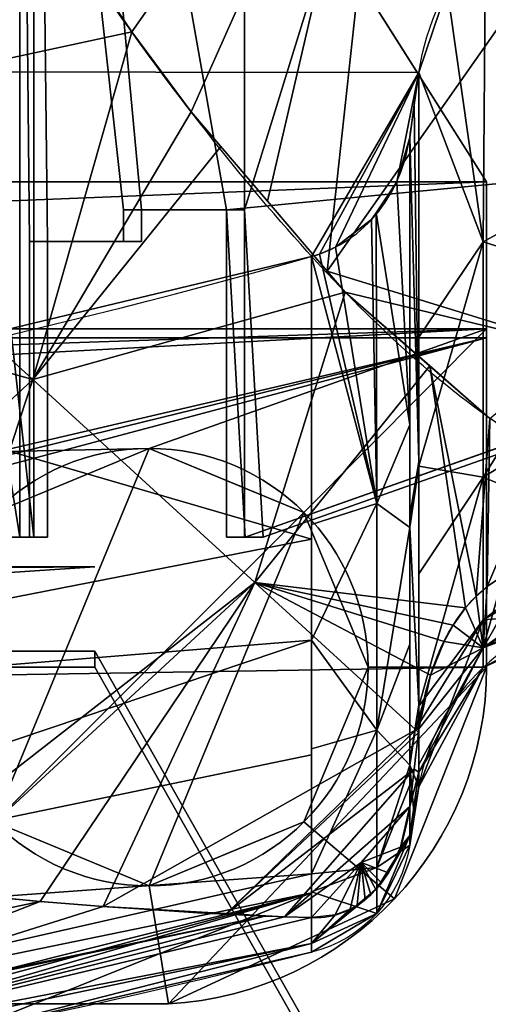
# Model space of a CAD drawing. Extents: x -181 to 175, y -61 to 227.
# Tile 16 of 23: x 84 to 112, y -32 to 26. Entities that reach past the tile are written whole.
import ezdxf

# ---------------------------------------------------------------- set-up
doc = ezdxf.new("R2010")
doc.units = 0
doc.header["$MEASUREMENT"] = 0
doc.layers.add('1', color=7, linetype='Continuous')

# ---------------------------------------------------------------- blocks, each defined once
blk = doc.blocks.new('UG_SURFACE_001')
at = {"layer": '1', "color": 253, "linetype": 'Continuous'}
for points in [[(116.633721, 34.218147, -235.766754), (118.761852, 34.685839, -235.766754), (118.761852, 17.093455, -193.65114)], [(112.612329, 31.983562, -235.766754), (116.633721, 34.218147, -235.766754), (118.761852, 17.093455, -193.65114)], [(111.651637, 30.805359, -235.766754), (112.612329, 31.983562, -235.766754), (118.761852, 17.093455, -193.65114)], [(109.398864, 28.042542, -235.766754), (111.651637, 30.805359, -235.766754), (111.510389, 13.099565, -195.184529)], [(118.761852, 17.093455, -193.65114), (111.510389, 13.099565, -195.184529), (111.651637, 30.805359, -235.766754)], [(111.510389, 13.099565, -195.184529), (107.732236, 23.089411, -235.766754), (109.398864, 28.042542, -235.766754)], [(107.731432, 23.084197, -235.766754), (107.732236, 23.089411, -235.766754), (111.510389, 13.099565, -195.184529)], [(111.510389, 13.099565, -195.184529), (107.731432, 7.491834, -197.254494), (107.731432, 23.084197, -235.766754)], [(111.510389, 13.099565, -195.184529), (118.761852, 17.093455, -193.65114), (118.761852, 10.805587, -178.59818)], [(107.731432, -0.119163, -178.45577), (107.731432, 7.491834, -197.254494), (111.510389, 13.099565, -195.184529)], [(107.731432, -0.119163, -178.45577), (111.510389, 13.099565, -195.184529), (111.510389, -0.772655, -150.10713)], [(111.510389, -0.772655, -150.10713), (111.510389, 13.099565, -195.184529), (118.761852, 10.805587, -178.59818)], [(118.761852, 10.805587, -178.59818), (118.761852, 3.651269, -149.031773), (111.510389, -0.772655, -150.10713)], [(111.510389, -0.772655, -150.10713), (118.761852, 3.651269, -149.031773), (118.761852, -3.765604, -118.380316)], [(111.510389, -0.772655, -150.10713), (107.731432, -6.45389, -151.500121), (107.731432, -0.119163, -178.45577)], [(107.731432, -14.264204, -118.265547), (107.731432, -6.45389, -151.500121), (111.510389, -0.772655, -150.10713)], [(111.510389, -0.772655, -150.10713), (111.510389, -9.175819, -103.698105), (107.731432, -14.264204, -118.265547)], [(118.761852, -3.765604, -118.380316), (111.510389, -9.175819, -103.698105), (111.510389, -0.772655, -150.10713)], [(118.761852, -3.765604, -118.380316), (118.761852, -4.967069, -103.229955), (111.510389, -9.175819, -103.698105)], [(111.510389, -9.175819, -103.698105), (118.761852, -4.967069, -103.229955), (118.761852, -8.663482, -56.618497)], [(118.761852, -8.663482, -56.618497), (111.510389, -11.990237, -56.618497), (111.510389, -9.175819, -103.698105)], [(111.510389, -9.175819, -103.698105), (111.510389, -11.990237, -56.618497), (107.731432, -19.016653, -56.618497)], [(107.731432, -19.016653, -56.618497), (107.731432, -15.327595, -104.471624), (111.510389, -9.175819, -103.698105)], [(111.510389, -9.175819, -103.698105), (107.731432, -15.327595, -104.471624), (107.731432, -14.264204, -118.265547)]]:
    blk.add_3dface(points, dxfattribs=at)
blk = doc.blocks.new('UG_SURFACE_006')
at = {"layer": '1', "color": 253, "linetype": 'Continuous'}
for points in [[(54.4657, -6.32492, 94.733149), (88.635668, -6.057595, 93.998618), (63.596405, -6.057595, 93.998618)], [(104.214504, -59.94859, 242.074877), (-61.862744, -11.030207, 107.661866), (-96.032716, -11.030207, 107.661866), (-121.430703, -55.877682, 230.889246)], [(54.4657, -11.030207, 107.661866), (-61.862744, -11.030207, 107.661866), (104.214504, -59.94859, 242.074877)], [(114.033654, -55.877682, 230.889246), (88.635668, -11.030207, 107.661866), (54.4657, -11.030207, 107.661866), (104.214504, -59.94859, 242.074877)]]:
    blk.add_3dface(points, dxfattribs=at)
blk = doc.blocks.new('UG_SURFACE_018')
at = {"layer": '1', "color": 253, "linetype": 'Continuous'}
for points in [[(107.731432, -18.160952, -29.684018), (107.731432, -15.5973, -2.85817), (107.451782, -17.980533, -7.709585)], [(107.731432, -18.160952, -29.684018), (107.451782, -17.980533, -7.709585), (107.192315, -20.182345, -12.647086)], [(107.192315, -20.182345, -12.647086), (107.192315, -21.881476, -34.603618), (107.731432, -18.160952, -29.684018)], [(107.731432, -19.016653, -56.618497), (107.731432, -18.160952, -29.684018), (107.192315, -21.881476, -34.603618)], [(107.192315, -21.881476, -34.603618), (107.461877, -20.732503, -56.618497), (107.731432, -19.016653, -56.618497)], [(107.192315, -21.881476, -34.603618), (107.192315, -22.448353, -56.618497), (107.461877, -20.732503, -56.618497)]]:
    blk.add_3dface(points, dxfattribs=at)
blk = doc.blocks.new('UG_SURFACE_021')
at = {"layer": '1', "color": 253, "linetype": 'Continuous'}
for points in [[(-98.26947, 0.930654, -334.097683), (-118.147232, 7.980282, -334.097683), (111.721806, 7.980282, -334.097683)], [(111.721806, 7.980282, -334.097683), (-89.151762, -2.846025, -334.097683), (-98.26947, 0.930654, -334.097683)], [(-89.151762, -2.846025, -334.097683), (111.721806, 7.980282, -334.097683), (91.844052, 0.930654, -334.097683)], [(100.96176, -2.846025, -334.097683), (91.844052, 0.930654, -334.097683), (111.721806, 7.980282, -334.097683)], [(111.721806, 7.980282, -334.097683), (111.721806, -11.963733, -334.097683), (104.738437, -11.963733, -334.097683), (100.96176, -2.846025, -334.097683)], [(91.844052, 0.930654, -334.097683), (82.726344, -2.846025, -334.097683), (-89.151762, -2.846025, -334.097683)], [(100.96176, -21.081442, -334.097683), (104.738437, -11.963733, -334.097683), (111.721806, -11.963733, -334.097683), (106.297188, -25.610423, -334.097683)], [(82.726344, -21.081442, -334.097683), (91.844052, -24.858119, -334.097683), (92.984073, -31.808775, -334.097683), (66.421859, -31.808775, -334.097683)], [(106.297188, -25.610423, -334.097683), (92.984073, -31.808775, -334.097683), (91.844052, -24.858119, -334.097683), (100.96176, -21.081442, -334.097683)]]:
    blk.add_3dface(points, dxfattribs=at)
blk = doc.blocks.new('UG_SURFACE_022')
at = {"layer": '1', "color": 253, "linetype": 'Continuous'}
for points in [[(111.510389, -10.821835, -25.412887), (118.212931, -5.976185, -8.905864), (114.299841, -5.939614, 1.396015)], [(111.510389, -10.821835, -25.412887), (114.299841, -5.939614, 1.396015), (112.722836, -6.567091, 3.887189)], [(118.761852, -6.126116, -10.854108), (118.212931, -5.976185, -8.905864), (111.510389, -10.821835, -25.412887)], [(111.510389, -10.821835, -25.412887), (118.761852, -7.360182, -25.673669), (118.761852, -6.126116, -10.854108)], [(111.510389, -10.821835, -25.412887), (112.722836, -6.567091, 3.887189), (111.752234, -7.210505, 4.878215)], [(111.510389, -10.821835, -25.412887), (111.515485, -7.418634, 5.017502), (111.108556, -7.776367, 5.25691)], [(111.752234, -7.210505, 4.878215), (111.515485, -7.418634, 5.017502), (111.510389, -10.821835, -25.412887)], [(118.761852, -8.028653, -33.701159), (118.761852, -7.360182, -25.673669), (111.510389, -10.821835, -25.412887)], [(111.510389, -10.821835, -25.412887), (111.108556, -7.776367, 5.25691), (110.478736, -8.465836, 5.360055)], [(118.761852, -8.028653, -33.701159), (111.510389, -10.821835, -25.412887), (111.510389, -11.990237, -56.618497)], [(111.510389, -11.990237, -56.618497), (118.761852, -8.663482, -56.618497), (118.761852, -8.028653, -33.701159)], [(110.478736, -8.465836, 5.360055), (109.749921, -9.483793, 5.045157), (111.510389, -10.821835, -25.412887)], [(109.749921, -9.483793, 5.045157), (109.213978, -10.44254, 4.392248), (111.510389, -10.821835, -25.412887)], [(109.213978, -10.44254, 4.392248), (108.415529, -12.433313, 2.247626), (111.510389, -10.821835, -25.412887)], [(107.731432, -15.5973, -2.85817), (107.731432, -17.703703, -24.899391), (111.510389, -10.821835, -25.412887)], [(111.510389, -10.821835, -25.412887), (108.415529, -12.433313, 2.247626), (107.731432, -15.5973, -2.85817)], [(111.510389, -10.821835, -25.412887), (107.731432, -17.703703, -24.899391), (107.731432, -18.160952, -29.684018)], [(111.510389, -11.990237, -56.618497), (111.510389, -10.821835, -25.412887), (107.731432, -18.160952, -29.684018)], [(107.731432, -18.160952, -29.684018), (107.731432, -19.016653, -56.618497), (111.510389, -11.990237, -56.618497)]]:
    blk.add_3dface(points, dxfattribs=at)
blk = doc.blocks.new('UG_SURFACE_028')
at = {"layer": '1', "color": 253, "linetype": 'Continuous'}
for points in [[(63.346639, -6.59, 93.998618), (63.596405, -6.057595, 93.998618), (88.635668, -6.057595, 93.998618), (72.727054, -7.121706, 93.998618)], [(72.727054, -7.121706, 93.998618), (63.095391, -7.121706, 93.998618), (63.346639, -6.59, 93.998618)]]:
    blk.add_3dface(points, dxfattribs=at)
blk = doc.blocks.new('UG_SURFACE_034')
at = {"layer": '1', "color": 253, "linetype": 'Continuous'}
for points in [[(85.416652, -25.766419, 20.051152), (70.907943, -24.384998, 41.259862), (67.074046, -29.623277, 18.484522)], [(67.074046, -29.623277, 18.484522), (65.716937, -33.457715, -6.980531), (85.416652, -25.766419, 20.051152)], [(65.716937, -33.457715, -6.980531), (89.132182, -26.061419, 13.44214), (85.416652, -25.766419, 20.051152)], [(65.716937, -33.457715, -6.980531), (98.711997, -26.614692, -7.747438), (89.132182, -26.061419, 13.44214)], [(98.711997, -26.614692, -7.747438), (65.660693, -33.616628, -8.035895), (67.445368, -34.809604, -24.270473)], [(98.711997, -26.614692, -7.747438), (65.716937, -33.457715, -6.980531), (65.660693, -33.616628, -8.035895)], [(67.445368, -34.809604, -24.270473), (99.815466, -26.678421, -10.188204), (98.711997, -26.614692, -7.747438)], [(67.445368, -34.809604, -24.270473), (101.405933, -26.724998, -14.61501), (99.815466, -26.678421, -10.188204)], [(101.405933, -28.252469, -35.592072), (101.405933, -26.724998, -14.61501), (67.445368, -34.809604, -24.270473)], [(67.445368, -34.809604, -24.270473), (66.923536, -35.458293, -33.098124), (101.405933, -28.252469, -35.592072)], [(80.845207, -33.489484, -56.618497), (101.405933, -28.252469, -35.592072), (66.923536, -35.458293, -33.098124)], [(80.845207, -33.489484, -56.618497), (101.405933, -28.762024, -56.618497), (101.405933, -28.252469, -35.592072)], [(63.257538, -36.622487, -48.941012), (60.074467, -37.186656, -56.618497), (80.845207, -33.489484, -56.618497)], [(66.923536, -35.458293, -33.098124), (63.257538, -36.622487, -48.941012), (80.845207, -33.489484, -56.618497)]]:
    blk.add_3dface(points, dxfattribs=at)
blk = doc.blocks.new('UG_SURFACE_036')
at = {"layer": '1', "color": 253, "linetype": 'Continuous'}
blk.add_3dface([(66.421859, -31.808775, -331.094146), (66.421859, -31.808775, -334.097683), (92.984073, -31.808775, -334.097683), (92.984073, -31.808775, -331.094146)], dxfattribs=at)
blk = doc.blocks.new('UG_SURFACE_041')
at = {"layer": '1', "color": 253, "linetype": 'Continuous'}
blk.add_3dface([(-111.611545, -60.888242, 241.73291), (54.4657, -11.969859, 107.319884), (88.635668, -11.969859, 107.319884), (114.033654, -56.817334, 230.547279)], dxfattribs=at)
blk = doc.blocks.new('UG_SURFACE_081')
at = {"layer": '1', "color": 253, "linetype": 'Continuous'}
for points in [[(82.543261, 37.709814, 88.598453), (90.814859, 25.471764, 72.525404), (106.25311, 47.544632, 54.556701)], [(106.25311, 47.544632, 54.556701), (90.814859, 25.471764, 72.525404), (94.313726, 20.768091, 65.049075)], [(94.313726, 20.768091, 65.049075), (98.809309, 15.507397, 54.458644), (106.25311, 47.544632, 54.556701)], [(106.25311, 47.544632, 54.556701), (98.809309, 15.507397, 54.458644), (102.333099, 11.3839, 46.157528)], [(125.633344, 44.587202, 11.857677), (106.25311, 47.544632, 54.556701), (102.333099, 11.3839, 46.157528)], [(102.333099, 11.3839, 46.157528), (116.914764, 6.866859, 11.857677), (125.633344, 44.587202, 11.857677)], [(116.914764, 6.866859, 11.857677), (102.333099, 11.3839, 46.157528), (103.392974, 10.14364, 43.660726)], [(103.392974, 10.14364, 43.660726), (111.91456, 2.693693, 20.722311), (116.914764, 6.866859, 11.857677)]]:
    blk.add_3dface(points, dxfattribs=at)
blk = doc.blocks.new('UG_SURFACE_083')
at = {"layer": '1', "color": 253, "linetype": 'Continuous'}
for points in [[(111.721806, 16.644424, -326.633662), (95.291987, 42.58772, -314.056844), (-101.717405, 42.58772, -314.056844), (-118.147232, 16.644424, -326.633662)], [(-118.147232, 16.644424, -326.633662), (-118.147232, 7.443391, -331.094146), (111.721806, 16.644424, -326.633662)], [(-118.147232, 7.443391, -331.094146), (111.721806, 7.443391, -331.094146), (111.721806, 16.644424, -326.633662)]]:
    blk.add_3dface(points, dxfattribs=at)
blk = doc.blocks.new('UG_SURFACE_094')
at = {"layer": '1', "color": 253, "linetype": 'Continuous'}
for points in [[(111.721806, 7.980282, -334.097683), (111.721806, 16.644424, -329.913646), (111.721806, 16.644424, -326.633662), (111.721806, 7.443391, -331.094146)], [(111.721806, 7.443391, -331.094146), (111.721806, -11.963733, -331.094146), (111.721806, -11.963733, -334.097683), (111.721806, 7.980282, -334.097683)]]:
    blk.add_3dface(points, dxfattribs=at)
blk = doc.blocks.new('UG_SURFACE_108')
at = {"layer": '1', "color": 253, "linetype": 'Continuous'}
for points in [[(109.398864, 28.042542, -235.766754), (107.732236, 23.089411, -235.766754), (-16.152406, 23.241742, -235.766754), (-19.224737, 30.659007, -235.766754)], [(-16.152406, 23.241742, -235.766754), (107.732236, 23.089411, -235.766754), (107.731432, 23.084197, -235.766754)], [(-16.152406, 23.241742, -235.766754), (107.731432, 23.084197, -235.766754), (101.405933, 12.231155, -235.766754), (70.034727, 4.710571, -235.766754)], [(101.886287, 12.381763, -235.766754), (101.405933, 12.231155, -235.766754), (107.731432, 23.084197, -235.766754)], [(102.822311, 12.787807, -235.766754), (101.886287, 12.381763, -235.766754), (107.731432, 23.084197, -235.766754)], [(107.731432, 23.084197, -235.766754), (106.423356, 16.637545, -235.766754), (104.944475, 14.417325, -235.766754), (102.822311, 12.787807, -235.766754)], [(107.731432, 23.084197, -235.766754), (107.462011, 21.169726, -235.766754), (107.192315, 19.255295, -235.766754), (106.423356, 16.637545, -235.766754)]]:
    blk.add_3dface(points, dxfattribs=at)
blk = doc.blocks.new('UG_SURFACE_118')
at = {"layer": '1', "color": 253, "linetype": 'Continuous'}
blk.add_3dface([(96.399456, -4.308893, 125.911281), (96.399456, 14.996119, 125.911281), (97.462907, 14.996119, 125.911281), (97.462907, -4.308893, 125.911281)], dxfattribs=at)
blk = doc.blocks.new('UG_SURFACE_145')
at = {"layer": '1', "color": 253, "linetype": 'Continuous'}
blk.add_3dface([(135.061458, 8.968603, 232.215717), (97.498298, -4.308893, 128.93264), (98.561741, -4.308893, 128.93264), (136.124894, 8.968603, 232.215717)], dxfattribs=at)
blk = doc.blocks.new('UG_SURFACE_156')
at = {"layer": '1', "color": 253, "linetype": 'Continuous'}
for points in [[(90.814859, 25.471764, 72.525404), (82.543261, 37.709814, 88.598453), (67.969449, 20.543877, 88.598453)], [(90.814859, 25.471764, 72.525404), (67.969449, 20.543877, 88.598453), (84.995747, 4.993896, 61.036132)], [(84.995747, 4.993896, 61.036132), (94.313726, 20.768091, 65.049075), (90.814859, 25.471764, 72.525404)], [(84.995747, 4.993896, 61.036132), (67.969449, 20.543877, 88.598453), (60.561366, 11.818177, 88.598453)], [(84.995747, 4.993896, 61.036132), (96.065775, 18.717861, 60.921706), (94.313726, 20.768091, 65.049075)], [(103.392974, 10.14364, 43.660726), (96.065775, 18.717861, 60.921706), (84.995747, 4.993896, 61.036132)], [(65.700121, -13.025393, 61.036132), (84.995747, 4.993896, 61.036132), (60.561366, 11.818177, 88.598453)], [(84.995747, 4.993896, 61.036132), (98.065794, -6.977307, 30.417547), (103.392974, 10.14364, 43.660726)], [(98.065794, -6.977307, 30.417547), (108.369052, 5.793332, 30.266112), (103.392974, 10.14364, 43.660726)], [(108.369052, 5.793332, 30.266112), (98.065794, -6.977307, 30.417547), (110.478736, -8.465836, 5.360055)], [(110.478736, -8.465836, 5.360055), (111.108556, -7.776367, 5.25691), (108.369052, 5.793332, 30.266112)], [(111.91456, 2.693693, 20.722311), (108.369052, 5.793332, 30.266112), (111.108556, -7.776367, 5.25691)], [(84.995747, 4.993896, 61.036132), (65.700121, -13.025393, 61.036132), (75.223975, -24.795942, 34.950722)], [(75.223975, -24.795942, 34.950722), (98.065794, -6.977307, 30.417547), (84.995747, 4.993896, 61.036132)], [(111.108556, -7.776367, 5.25691), (111.752234, -7.210505, 4.878215), (111.91456, 2.693693, 20.722311)], [(115.111001, 0.670801, 11.301835), (111.91456, 2.693693, 20.722311), (111.752234, -7.210505, 4.878215)], [(111.752234, -7.210505, 4.878215), (112.722836, -6.567091, 3.887189), (115.111001, 0.670801, 11.301835)], [(75.223975, -24.795942, 34.950722), (78.398019, -25.098152, 30.310933), (98.065794, -6.977307, 30.417547)], [(98.065794, -6.977307, 30.417547), (78.398019, -25.098152, 30.310933), (85.416652, -25.766419, 20.051152)], [(98.065794, -6.977307, 30.417547), (85.416652, -25.766419, 20.051152), (89.132182, -26.061419, 13.44214)], [(107.544892, -15.659463, -2.543042), (98.065794, -6.977307, 30.417547), (89.132182, -26.061419, 13.44214)], [(109.749921, -9.483793, 5.045157), (110.478736, -8.465836, 5.360055), (98.065794, -6.977307, 30.417547)], [(109.213978, -10.44254, 4.392248), (109.749921, -9.483793, 5.045157), (98.065794, -6.977307, 30.417547)], [(108.415529, -12.433313, 2.247626), (109.213978, -10.44254, 4.392248), (98.065794, -6.977307, 30.417547)], [(108.415529, -12.433313, 2.247626), (98.065794, -6.977307, 30.417547), (107.544892, -15.659463, -2.543042)], [(107.544892, -15.659463, -2.543042), (107.773542, -15.40253, -2.543867), (108.415529, -12.433313, 2.247626)], [(89.132182, -26.061419, 13.44214), (96.396171, -26.480943, -2.625075), (107.544892, -15.659463, -2.543042)], [(107.706599, -15.808964, -3.289046), (107.544892, -15.659463, -2.543042), (96.396171, -26.480943, -2.625075)], [(107.731432, -15.5973, -2.85817), (107.773542, -15.40253, -2.543867), (107.544892, -15.659463, -2.543042)], [(107.544892, -15.659463, -2.543042), (107.706599, -15.808964, -3.289046), (107.731432, -15.5973, -2.85817)], [(107.451782, -17.980533, -7.709585), (107.706599, -15.808964, -3.289046), (96.396171, -26.480943, -2.625075)], [(96.396171, -26.480943, -2.625075), (99.815466, -26.678421, -10.188204), (107.451782, -17.980533, -7.709585)], [(107.192315, -20.182345, -12.647086), (107.451782, -17.980533, -7.709585), (99.815466, -26.678421, -10.188204)], [(104.337662, -23.484385, -13.630508), (107.192315, -20.182345, -12.647086), (99.815466, -26.678421, -10.188204)], [(106.646948, -22.57267, -17.82996), (107.192315, -20.182345, -12.647086), (104.337662, -23.484385, -13.630508)], [(104.337662, -23.484385, -13.630508), (105.933301, -24.080783, -20.237712), (106.646948, -22.57267, -17.82996)], [(99.815466, -26.678421, -10.188204), (101.405933, -26.724998, -14.61501), (104.337662, -23.484385, -13.630508)], [(104.337662, -23.484385, -13.630508), (101.405933, -26.724998, -14.61501), (102.799356, -26.568899, -18.231524)], [(104.337662, -23.484385, -13.630508), (102.799356, -26.568899, -18.231524), (103.691503, -26.2272, -19.923933)], [(104.337662, -23.484385, -13.630508), (103.691503, -26.2272, -19.923933), (104.096048, -25.997726, -20.474439)], [(104.337662, -23.484385, -13.630508), (104.096048, -25.997726, -20.474439), (104.572251, -25.656728, -20.904418)], [(105.524451, -24.676085, -20.820182), (105.933301, -24.080783, -20.237712), (104.337662, -23.484385, -13.630508)], [(105.201825, -25.061866, -21.018248), (105.524451, -24.676085, -20.820182), (104.337662, -23.484385, -13.630508)], [(104.890861, -25.378779, -21.035332), (105.201825, -25.061866, -21.018248), (104.337662, -23.484385, -13.630508)], [(104.337662, -23.484385, -13.630508), (104.572251, -25.656728, -20.904418), (104.890861, -25.378779, -21.035332)]]:
    blk.add_3dface(points, dxfattribs=at)
blk = doc.blocks.new('UG_SURFACE_157')
at = {"layer": '1', "color": 253, "linetype": 'Continuous'}
for points in [[(80.292687, 38.43632, 91.812052), (85.061312, 83.191104, 91.812052), (85.061312, -4.308893, 91.812052)], [(85.061312, -4.308893, 91.812052), (66.200927, -4.308893, 91.812052), (80.292687, 38.43632, 91.812052)]]:
    blk.add_3dface(points, dxfattribs=at)
blk = doc.blocks.new('UG_SURFACE_158')
at = {"layer": '1', "color": 253, "linetype": 'Continuous'}
blk.add_3dface([(97.498298, -4.308893, 128.93264), (96.399456, -4.308893, 125.911281), (97.462907, -4.308893, 125.911281), (98.561741, -4.308893, 128.93264)], dxfattribs=at)
blk = doc.blocks.new('UG_SURFACE_168')
at = {"layer": '1', "color": 253, "linetype": 'Continuous'}
for points in [[(106.297188, -25.610423, -331.094146), (106.297188, -25.610423, -334.097683), (111.721806, -11.963733, -334.097683), (111.721806, -11.963733, -331.094146)], [(92.984073, -31.808775, -331.094146), (92.984073, -31.808775, -334.097683), (106.297188, -25.610423, -334.097683), (106.297188, -25.610423, -331.094146)]]:
    blk.add_3dface(points, dxfattribs=at)
blk = doc.blocks.new('UG_SURFACE_170')
at = {"layer": '1', "color": 253, "linetype": 'Continuous'}
for points in [[(82.726344, -21.081442, -348.097682), (78.94966, -11.963733, -348.097682), (82.726344, -2.846025, -348.097682), (91.844052, 0.930654, -348.097682)], [(91.844052, 0.930654, -348.097682), (100.96176, -2.846025, -348.097682), (82.726344, -21.081442, -348.097682)], [(91.844052, -24.858119, -348.097682), (82.726344, -21.081442, -348.097682), (100.96176, -2.846025, -348.097682)], [(100.96176, -2.846025, -348.097682), (104.738437, -11.963733, -348.097682), (100.96176, -21.081442, -348.097682), (91.844052, -24.858119, -348.097682)]]:
    blk.add_3dface(points, dxfattribs=at)
blk = doc.blocks.new('UG_SURFACE_183')
at = {"layer": '1', "color": 253, "linetype": 'Continuous'}
blk.add_3dface([(88.635668, -6.057595, 93.998618), (54.4657, -6.32492, 94.733149), (54.4657, -7.264572, 94.391167), (72.727054, -7.121706, 93.998618)], dxfattribs=at)
blk = doc.blocks.new('UG_SURFACE_184')
at = {"layer": '1', "color": 253, "linetype": 'Continuous'}
blk.add_3dface([(54.4657, -11.030207, 107.661866), (88.635668, -11.030207, 107.661866), (88.635668, -11.969859, 107.319884), (54.4657, -11.969859, 107.319884)], dxfattribs=at)
blk = doc.blocks.new('UG_SURFACE_186')
at = {"layer": '1', "color": 253, "linetype": 'Continuous'}
for points in [[(91.844052, 0.930654, -348.097682), (85.730255, -1.601763, -348.097682), (85.730255, -1.601763, -334.097683), (91.844052, 0.930654, -334.097683)], [(91.844052, 0.930654, -334.097683), (97.957842, -1.601763, -334.097683), (97.957842, -1.601763, -348.097682), (91.844052, 0.930654, -348.097682)], [(82.726344, -2.846025, -334.097683), (85.730255, -1.601763, -334.097683), (85.730255, -1.601763, -348.097682), (82.726344, -2.846025, -348.097682)], [(100.96176, -2.846025, -348.097682), (97.957842, -1.601763, -348.097682), (97.957842, -1.601763, -334.097683), (100.96176, -2.846025, -334.097683)], [(82.726344, -2.846025, -348.097682), (78.94966, -11.963733, -348.097682), (78.94966, -11.963733, -334.097683), (82.726344, -2.846025, -334.097683)], [(100.96176, -2.846025, -334.097683), (104.738437, -11.963733, -334.097683), (104.738437, -11.963733, -348.097682), (100.96176, -2.846025, -348.097682)], [(82.726344, -21.081442, -334.097683), (78.94966, -11.963733, -334.097683), (78.94966, -11.963733, -348.097682), (82.726344, -21.081442, -348.097682)], [(100.96176, -21.081442, -348.097682), (104.738437, -11.963733, -348.097682), (104.738437, -11.963733, -334.097683), (100.96176, -21.081442, -334.097683)], [(82.726344, -21.081442, -348.097682), (85.730255, -22.325704, -348.097682), (85.730255, -22.325704, -334.097683), (82.726344, -21.081442, -334.097683)], [(100.96176, -21.081442, -334.097683), (97.957842, -22.325704, -334.097683), (97.957842, -22.325704, -348.097682), (100.96176, -21.081442, -348.097682)], [(91.844052, -24.858119, -334.097683), (85.730255, -22.325704, -334.097683), (85.730255, -22.325704, -348.097682), (91.844052, -24.858119, -348.097682)], [(91.844052, -24.858119, -348.097682), (97.957842, -22.325704, -348.097682), (97.957842, -22.325704, -334.097683), (91.844052, -24.858119, -334.097683)]]:
    blk.add_3dface(points, dxfattribs=at)
blk = doc.blocks.new('UG_SURFACE_192')
at = {"layer": '1', "color": 253, "linetype": 'Continuous'}
blk.add_3dface([(96.399456, 14.996119, 125.911281), (90.332687, 14.996119, 109.230198), (91.396138, 14.996119, 109.230198), (97.462907, 14.996119, 125.911281)], dxfattribs=at)
blk = doc.blocks.new('UG_SURFACE_194')
at = {"layer": '1', "color": 253, "linetype": 'Continuous'}
for points in [[(135.061458, 157.413617, 232.215717), (97.498298, 170.691103, 128.93264), (96.399456, 151.386097, 125.911281), (138.281986, 19.034958, 241.070837)], [(138.281986, 19.034958, 241.070837), (96.399456, 151.386097, 125.911281), (90.332687, 151.386097, 109.230198), (84.219724, 96.010454, 92.422076)], [(84.219724, 96.010454, 92.422076), (84.346853, 83.191104, 92.771634), (138.281986, 19.034958, 241.070837)], [(84.346853, 83.191104, 92.771634), (84.219724, 70.371762, 92.422076), (90.332687, 14.996119, 109.230198), (96.399456, 14.996119, 125.911281)], [(96.399456, 14.996119, 125.911281), (138.281986, 19.034958, 241.070837), (84.346853, 83.191104, 92.771634)], [(84.793098, 13.118427, 93.998618), (90.332687, 13.118427, 109.230198), (90.332687, 14.996119, 109.230198), (84.219724, 70.371762, 92.422076)], [(84.219724, 70.371762, 92.422076), (84.219724, -4.308893, 92.422076), (84.793098, -4.308893, 93.998618), (84.793098, 13.118427, 93.998618)], [(138.281986, 19.034958, 241.070837), (96.399456, 14.996119, 125.911281), (97.498298, -4.308893, 128.93264), (135.061458, 8.968603, 232.215717)], [(96.399456, 14.996119, 125.911281), (96.399456, -4.308893, 125.911281), (97.498298, -4.308893, 128.93264)]]:
    blk.add_3dface(points, dxfattribs=at)
blk = doc.blocks.new('UG_SURFACE_196')
at = {"layer": '1', "color": 253, "linetype": 'Continuous'}
for points in [[(70.034727, 4.710571, -235.766754), (101.405933, 12.231155, -235.766754), (101.405933, -4.419135, -193.45668)], [(101.405933, -4.419135, -193.45668), (49.27003, -14.617637, -197.091728), (70.034727, 4.710571, -235.766754)], [(49.27003, -14.617637, -197.091728), (101.405933, -4.419135, -193.45668), (101.405933, -10.37088, -178.332686)], [(101.405933, -10.37088, -178.332686), (101.405933, -17.130563, -148.791552), (49.27003, -27.934428, -151.277468)], [(49.27003, -27.934428, -151.277468), (49.27003, -14.617637, -197.091728), (101.405933, -10.37088, -178.332686)], [(49.27003, -27.934428, -151.277468), (101.405933, -17.130563, -148.791552), (101.405933, -24.13829, -118.166402)], [(101.405933, -24.13829, -118.166402), (101.405933, -25.272598, -103.067271), (49.27003, -35.993244, -104.252584)], [(101.405933, -24.13829, -118.166402), (49.27003, -35.993244, -104.252584), (49.27003, -27.934428, -151.277468)], [(49.268231, -38.329262, -72.16762), (49.27003, -35.993244, -104.252584), (101.405933, -25.272598, -103.067271)], [(101.405933, -25.272598, -103.067271), (54.616805, -37.877187, -66.015579), (49.268231, -38.329262, -72.16762)], [(60.074467, -37.186656, -56.618497), (54.616805, -37.877187, -66.015579), (101.405933, -25.272598, -103.067271)], [(101.405933, -25.272598, -103.067271), (80.845207, -33.489484, -56.618497), (60.074467, -37.186656, -56.618497)], [(101.405933, -25.272598, -103.067271), (101.405933, -28.762024, -56.618497), (80.845207, -33.489484, -56.618497)]]:
    blk.add_3dface(points, dxfattribs=at)
blk = doc.blocks.new('UG_SURFACE_201')
at = {"layer": '1', "color": 253, "linetype": 'Continuous'}
for points in [[(95.291987, 42.58772, -314.056844), (111.721806, 16.644424, -326.633662), (111.721806, 16.644424, -329.913646), (95.178552, 42.766836, -317.29877)], [(95.178552, 42.766836, -317.29877), (95.178552, 42.766836, -314.056844), (95.291987, 42.58772, -314.056844)]]:
    blk.add_3dface(points, dxfattribs=at)
blk = doc.blocks.new('UG_SURFACE_209')
at = {"layer": '1', "color": 253, "linetype": 'Continuous'}
for points in [[(106.423356, 16.637545, -235.766754), (107.192315, 19.255295, -235.766754), (107.192315, 2.320681, -193.514243)], [(105.204895, 14.808299, -235.766754), (106.423356, 16.637545, -235.766754), (107.192315, 2.320681, -193.514243)], [(104.944475, 14.417325, -235.766754), (105.204895, 14.808299, -235.766754), (105.251528, -2.320305, -195.217803)], [(107.192315, 2.320681, -193.514243), (105.251528, -2.320305, -195.217803), (105.204895, 14.808299, -235.766754)], [(102.822311, 12.787807, -235.766754), (104.944475, 14.417325, -235.766754), (105.251528, -2.320305, -195.217803)], [(101.886287, 12.381763, -235.766754), (102.822311, 12.787807, -235.766754), (105.251528, -2.320305, -195.217803)], [(101.405933, 12.231155, -235.766754), (101.886287, 12.381763, -235.766754), (105.251528, -2.320305, -195.217803)], [(105.251528, -2.320305, -195.217803), (101.405933, -3.562473, -195.633546), (101.405933, 12.231155, -235.766754)], [(105.251528, -2.320305, -195.217803), (107.192315, 2.320681, -193.514243), (107.192315, -3.732517, -178.411275)], [(101.405933, -10.37088, -178.332686), (101.405933, -3.562473, -195.633546), (105.251528, -2.320305, -195.217803)], [(101.405933, -10.37088, -178.332686), (105.251528, -2.320305, -195.217803), (105.251528, -15.681816, -150.048733)], [(105.251528, -15.681816, -150.048733), (105.251528, -2.320305, -195.217803), (107.192315, -3.732517, -178.411275)], [(107.192315, -3.732517, -178.411275), (107.192315, -10.611096, -148.862645), (105.251528, -15.681816, -150.048733)], [(105.251528, -15.681816, -150.048733), (101.405933, -16.782504, -150.312632), (101.405933, -10.37088, -178.332686)], [(105.251528, -15.681816, -150.048733), (107.192315, -10.611096, -148.862645), (107.192315, -17.742094, -118.229702)], [(101.405933, -24.13829, -118.166402), (101.405933, -16.782504, -150.312632), (105.251528, -15.681816, -150.048733)], [(105.251528, -15.681816, -150.048733), (105.251528, -23.77004, -103.644468), (101.405933, -24.13829, -118.166402)], [(107.192315, -17.742094, -118.229702), (105.251528, -23.77004, -103.644468), (105.251528, -15.681816, -150.048733)], [(107.192315, -17.742094, -118.229702), (107.192315, -18.896619, -103.115417), (105.251528, -23.77004, -103.644468)], [(105.251528, -23.77004, -103.644468), (107.192315, -18.896619, -103.115417), (107.192315, -22.448353, -56.618497)], [(107.192315, -22.448353, -56.618497), (105.251528, -26.478048, -56.618497), (105.251528, -23.77004, -103.644468)], [(101.405933, -25.214197, -103.844687), (105.251528, -23.77004, -103.644468), (105.251528, -26.478048, -56.618497)], [(105.251528, -23.77004, -103.644468), (101.405933, -25.214197, -103.844687), (101.405933, -24.13829, -118.166402)], [(105.251528, -26.478048, -56.618497), (101.405933, -28.762024, -56.618497), (101.405933, -25.214197, -103.844687)]]:
    blk.add_3dface(points, dxfattribs=at)
blk = doc.blocks.new('UG_SURFACE_212')
at = {"layer": '1', "color": 253, "linetype": 'Continuous'}
for points in [[(84.219724, -4.308893, 92.422076), (84.219724, 70.371762, 92.422076), (78.378618, 32.18415, 92.422076)], [(78.378618, 32.18415, 92.422076), (65.703064, -4.308893, 92.422076), (84.219724, -4.308893, 92.422076)]]:
    blk.add_3dface(points, dxfattribs=at)
blk = doc.blocks.new('UG_SURFACE_219')
at = {"layer": '1', "color": 253, "linetype": 'Continuous'}
blk.add_3dface([(90.332687, 13.118427, 109.230198), (84.793098, 13.118427, 93.998618), (85.856549, 13.118427, 93.998618), (91.396138, 13.118427, 109.230198)], dxfattribs=at)
blk = doc.blocks.new('UG_SURFACE_224')
at = {"layer": '1', "color": 253, "linetype": 'Continuous'}
blk.add_3dface([(88.635668, -11.030207, 107.661866), (114.033654, -55.877682, 230.889246), (114.033654, -56.817334, 230.547279), (88.635668, -11.969859, 107.319884)], dxfattribs=at)
blk = doc.blocks.new('UG_SURFACE_233')
at = {"layer": '1', "color": 253, "linetype": 'Continuous'}
for points in [[(84.219724, -4.308893, 92.422076), (65.703064, -4.308893, 92.422076), (65.952182, -4.308893, 92.117228)], [(65.952182, -4.308893, 92.117228), (66.200927, -4.308893, 91.812052), (85.061312, -4.308893, 91.812052), (84.219724, -4.308893, 92.422076)], [(85.061312, -4.308893, 91.812052), (85.856549, -4.308893, 93.998618), (84.793098, -4.308893, 93.998618), (84.219724, -4.308893, 92.422076)]]:
    blk.add_3dface(points, dxfattribs=at)
blk = doc.blocks.new('UG_SURFACE_239')
at = {"layer": '1', "color": 253, "linetype": 'Continuous'}
for points in [[(107.462011, 21.169726, -235.766754), (107.731432, 23.084197, -235.766754), (107.731432, 0.158748, -179.142192)], [(107.192315, 19.255295, -235.766754), (107.462011, 21.169726, -235.766754), (107.731432, 0.158748, -179.142192)], [(107.731432, 0.158748, -179.142192), (107.192315, -3.032793, -180.15711), (107.192315, 19.255295, -235.766754)], [(107.192315, -3.032793, -180.15711), (107.731432, 0.158748, -179.142192), (107.731432, -0.119163, -178.45577)], [(107.192315, -3.732517, -178.411275), (107.192315, -3.032793, -180.15711), (107.731432, -0.119163, -178.45577)], [(107.192315, -3.732517, -178.411275), (107.731432, -0.119163, -178.45577), (107.731432, -14.179498, -118.625991)], [(107.731432, -14.179498, -118.625991), (107.192315, -17.528893, -119.145557), (107.192315, -3.732517, -178.411275)], [(107.192315, -17.528893, -119.145557), (107.731432, -14.179498, -118.625991), (107.731432, -14.264204, -118.265547)], [(107.192315, -17.742094, -118.229702), (107.192315, -17.528893, -119.145557), (107.731432, -14.264204, -118.265547)], [(107.192315, -17.742094, -118.229702), (107.731432, -14.264204, -118.265547), (107.731432, -19.016653, -56.618497)], [(107.461877, -20.732503, -56.618497), (107.192315, -22.448353, -56.618497), (107.192315, -17.742094, -118.229702)], [(107.731432, -19.016653, -56.618497), (107.461877, -20.732503, -56.618497), (107.192315, -17.742094, -118.229702)]]:
    blk.add_3dface(points, dxfattribs=at)
blk = doc.blocks.new('UG_SURFACE_240')
at = {"layer": '1', "color": 253, "linetype": 'Continuous'}
blk.add_3dface([(84.793098, 13.118427, 93.998618), (84.793098, -4.308893, 93.998618), (85.856549, -4.308893, 93.998618), (85.856549, 13.118427, 93.998618)], dxfattribs=at)
blk = doc.blocks.new('UG_SURFACE_250')
at = {"layer": '1', "color": 253, "linetype": 'Continuous'}
for points in [[(97.462907, 151.386097, 125.911281), (97.462907, 14.996119, 125.911281), (91.396138, 14.996119, 109.230198), (85.061312, 83.191104, 91.812052)], [(97.462907, 151.386097, 125.911281), (139.221191, 149.958178, 240.729243), (97.462907, 14.996119, 125.911281)], [(136.124894, 8.968603, 232.215717), (98.561741, -4.308893, 128.93264), (97.462907, 14.996119, 125.911281), (139.221191, 149.958178, 240.729243)], [(85.856549, 13.118427, 93.998618), (85.856549, -4.308893, 93.998618), (85.061312, -4.308893, 91.812052), (85.061312, 83.191104, 91.812052)], [(85.061312, 83.191104, 91.812052), (91.396138, 14.996119, 109.230198), (91.396138, 13.118427, 109.230198), (85.856549, 13.118427, 93.998618)], [(98.561741, -4.308893, 128.93264), (97.462907, -4.308893, 125.911281), (97.462907, 14.996119, 125.911281)]]:
    blk.add_3dface(points, dxfattribs=at)
blk = doc.blocks.new('UG_SURFACE_264')
at = {"layer": '1', "color": 253, "linetype": 'Continuous'}
for points in [[(107.192315, -21.881476, -34.603618), (107.192315, -20.182345, -12.647086), (106.646948, -22.57267, -17.82996)], [(107.192315, -21.881476, -34.603618), (105.524451, -24.676085, -20.820182), (105.250053, -25.004199, -20.988639)], [(105.250053, -25.004199, -20.988639), (105.251528, -26.478048, -56.618497), (107.192315, -21.881476, -34.603618)], [(105.251528, -26.478048, -56.618497), (107.192315, -22.448353, -56.618497), (107.192315, -21.881476, -34.603618)], [(105.933301, -24.080783, -20.237712), (105.524451, -24.676085, -20.820182), (107.192315, -21.881476, -34.603618)], [(106.646948, -22.57267, -17.82996), (105.933301, -24.080783, -20.237712), (107.192315, -21.881476, -34.603618)], [(101.405933, -28.252469, -35.592072), (105.251528, -26.478048, -56.618497), (105.250053, -25.004199, -20.988639)], [(105.250053, -25.004199, -20.988639), (105.201825, -25.061866, -21.018248), (101.405933, -28.252469, -35.592072)], [(101.405933, -28.252469, -35.592072), (105.201825, -25.061866, -21.018248), (104.890861, -25.378779, -21.035332)], [(101.405933, -28.252469, -35.592072), (104.890861, -25.378779, -21.035332), (104.572251, -25.656728, -20.904418)], [(101.405933, -28.252469, -35.592072), (104.572251, -25.656728, -20.904418), (104.096048, -25.997726, -20.474439)], [(101.405933, -28.252469, -35.592072), (104.096048, -25.997726, -20.474439), (103.691503, -26.2272, -19.923933)], [(101.405933, -28.252469, -35.592072), (103.691503, -26.2272, -19.923933), (102.799356, -26.568899, -18.231524)], [(101.405933, -28.252469, -35.592072), (101.405933, -28.762024, -56.618497), (105.251528, -26.478048, -56.618497)], [(102.799356, -26.568899, -18.231524), (101.405933, -26.724998, -14.61501), (101.405933, -28.252469, -35.592072)]]:
    blk.add_3dface(points, dxfattribs=at)
blk = doc.blocks.new('UG_SURFACE_266')
at = {"layer": '1', "color": 253, "linetype": 'Continuous'}
for points in [[(95.178552, 42.766836, -317.29877), (111.721806, 16.644424, -329.913646), (111.721806, 7.980282, -334.097683), (-118.147232, 7.980282, -334.097683)], [(95.178552, 42.766836, -317.29877), (-118.147232, 7.980282, -334.097683), (-118.147232, 16.644424, -329.913646), (-101.603977, 42.766836, -317.29877)]]:
    blk.add_3dface(points, dxfattribs=at)
blk = doc.blocks.new('UG_SURFACE_271')
at = {"layer": '1', "color": 253, "linetype": 'Continuous'}
for points in [[(111.721806, 7.443391, -331.094146), (-118.147232, 7.443391, -331.094146), (-35.476055, -11.827649, -331.094146), (29.050631, -11.827649, -331.094146)], [(29.050631, -11.827649, -331.094146), (31.699575, -12.176215, -331.094146), (111.721806, 7.443391, -331.094146)], [(111.721806, 7.443391, -331.094146), (31.699575, -12.176215, -331.094146), (34.168176, -13.198184, -331.094146)], [(111.721806, -11.963733, -331.094146), (111.721806, 7.443391, -331.094146), (34.168176, -13.198184, -331.094146)], [(111.721806, -11.963733, -331.094146), (34.168176, -13.198184, -331.094146), (66.421859, -31.808775, -331.094146), (92.984073, -31.808775, -331.094146)], [(92.984073, -31.808775, -331.094146), (106.297188, -25.610423, -331.094146), (111.721806, -11.963733, -331.094146)]]:
    blk.add_3dface(points, dxfattribs=at)
blk = doc.blocks.new('UG_SURFACE_273')
at = {"layer": '1', "color": 253, "linetype": 'Continuous'}
blk.add_3dface([(90.332687, 14.996119, 109.230198), (90.332687, 13.118427, 109.230198), (91.396138, 13.118427, 109.230198), (91.396138, 14.996119, 109.230198)], dxfattribs=at)

msp = doc.modelspace()

# ---------------------------------------------------------------- linework, layer by layer
at = {"layer": '1', "color": 43, "linetype": 'Continuous'}
for p, q in [((85.061, -4.309, 91.812), (85.061, 83.191, 91.812)), ((95.179, 42.767, -317.299), (111.722, 16.644, -329.914)), ((111.722, 16.644, -326.634), (95.292, 42.588, -314.057)), ((111.722, 7.443, -331.094), (111.722, 16.644, -326.634)), ((111.722, 16.644, -329.914), (111.722, 16.644, -326.634)), ((111.722, 16.644, -329.914), (111.722, 7.98, -334.098)), ((91.396, 14.996, 109.23), (90.333, 14.996, 109.23)), ((90.333, 14.996, 109.23), (96.399, 14.996, 125.911)), ((90.333, 13.118, 109.23), (90.333, 14.996, 109.23)), ((91.396, 14.996, 109.23), (91.396, 13.118, 109.23)), ((97.463, 14.996, 125.911), (91.396, 14.996, 109.23)), ((96.399, 14.996, 125.911), (96.399, -4.309, 125.911)), ((97.463, 14.996, 125.911), (96.399, 14.996, 125.911)), ((97.463, -4.309, 125.911), (97.463, 14.996, 125.911)), ((84.793, 13.118, 93.999), (90.333, 13.118, 109.23)), ((85.857, 13.118, 93.999), (84.793, 13.118, 93.999)), ((84.793, -4.309, 93.999), (84.793, 13.118, 93.999)), ((85.857, 13.118, 93.999), (85.857, -4.309, 93.999)), ((91.396, 13.118, 109.23), (85.857, 13.118, 93.999)), ((91.396, 13.118, 109.23), (90.333, 13.118, 109.23)), ((97.498, -4.309, 128.933), (135.061, 8.969, 232.216)), ((136.125, 8.969, 232.216), (98.562, -4.309, 128.933)), ((-118.147, 7.98, -334.098), (111.722, 7.98, -334.098)), ((111.722, 7.98, -334.098), (111.722, -11.964, -334.098)), ((-118.147, 7.443, -331.094), (111.722, 7.443, -331.094)), ((111.722, -11.964, -331.094), (111.722, 7.443, -331.094)), ((66.201, -4.309, 91.812), (85.061, -4.309, 91.812)), ((84.793, -4.309, 93.999), (84.22, -4.309, 92.422)), ((85.857, -4.309, 93.999), (84.793, -4.309, 93.999)), ((85.061, -4.309, 91.812), (85.857, -4.309, 93.999)), ((97.463, -4.309, 125.911), (96.399, -4.309, 125.911)), ((97.498, -4.309, 128.933), (96.399, -4.309, 125.911)), ((97.463, -4.309, 125.911), (98.562, -4.309, 128.933)), ((98.562, -4.309, 128.933), (97.498, -4.309, 128.933)), ((88.636, -6.058, 93.999), (54.466, -6.325, 94.733)), ((88.636, -6.058, 93.999), (63.596, -6.058, 93.999)), ((88.636, -6.058, 93.999), (72.727, -7.122, 93.999)), ((54.466, -11.03, 107.662), (88.636, -11.03, 107.662)), ((88.636, -11.97, 107.32), (88.636, -11.03, 107.662)), ((88.636, -11.03, 107.662), (114.034, -55.878, 230.889)), ((54.466, -11.97, 107.32), (88.636, -11.97, 107.32)), ((88.636, -11.97, 107.32), (114.034, -56.817, 230.547)), ((111.722, -11.964, -334.098), (111.722, -11.964, -331.094)), ((107.731, -19.017, -56.618), (107.192, -22.448, -56.618)), ((66.422, -31.809, -334.098), (92.984, -31.809, -334.098)), ((66.422, -31.809, -331.094), (92.984, -31.809, -331.094)), ((92.984, -31.809, -334.098), (92.984, -31.809, -331.094))]:
    msp.add_line(p, q, dxfattribs=at)
msp.add_circle((91.844, -11.964, -348.098), 12.894, dxfattribs=at)
at = {"layer": '1', "color": 43, "linetype": 'Continuous', "extrusion": (0, 0, -1)}
msp.add_circle((-91.844, -11.964, 334.098), 12.894, dxfattribs=at)
for centre, radius, start, end in [((127.341, 83.191, -93.999), 210.766, 154.94744, 205.05256), ((127.341, 83.191, -91.812), 212.402, 180, 204.3277), ((-91.844, -11.964, 334.098), 19.878, 180, 266.71219), ((-99.543, -21.247, 56.618), 7.743, 188.92819, 256.08134), ((3.699, 381.284, 56.618), 423.302, 255.62328, 261.33506)]:
    msp.add_arc(centre, radius, start, end, dxfattribs=at)
at = {"layer": '1', "color": 43, "linetype": 'Continuous', "extrusion": (-1, 0, 0)}
for centre, radius, start in [((-383.191, -56.618, -107.731), 402.208, -26.44972), ((-383.191, -56.618, -107.192), 405.639, -26.20883), ((-383.191, -56.618, -101.406), 411.953, -25.77736)]:
    msp.add_arc(centre, radius, start, 0, dxfattribs=at)
at = {"layer": '1', "color": 43, "linetype": 'Continuous'}
for centre, radius, start, end in [((120.095, -21.137, -56.618), 12.544, 96.10251, 170.26942), ((91.844, -11.964, -331.094), 19.878, -86.71219, 0)]:
    msp.add_arc(centre, radius, start, end, dxfattribs=at)
at = {"layer": '1', "color": 43, "linetype": 'Continuous', "extrusion": (1, 0, 0)}
for centre, radius, start in [((405.313, -56.618, 107.731), 424.329, 172.72136), ((405.313, -56.618, 107.192), 427.761, 174.0999), ((405.313, -56.618, 101.406), 434.075, 174.44705)]:
    msp.add_arc(centre, radius, start, 180, dxfattribs=at)
at = {"layer": '1', "color": 43, "linetype": 'Continuous'}
for points, knots in [([(129.121, -1.202, -37.077), (126.219, -2.398, -25.456), (123.03, -2.415, -14.001), (117.839, -0.749, 2.947), (116.04, 0.089, 8.556), (112.3, 2.345, 19.694), (110.354, 3.768, 25.232), (104.424, 8.808, 41.357), (100.309, 13.209, 51.584), (91.696, 24.014, 71), (87.183, 30.451, 80.2), (82.543, 37.71, 88.598)], [0, 0, 0, 0, 0.25, 0.25, 0.375, 0.375, 0.5, 0.5, 0.75, 0.75, 1, 1, 1, 1]), ([(107.731, 23.084, -235.767), (108.17, 25.942, -235.767), (109.403, 28.641, -235.767), (113.241, 32.853, -235.767), (115.927, 34.345, -235.767), (118.762, 34.686, -235.767)], [0, 0, 0, 0, 0.5, 0.5, 1, 1, 1, 1]), ([(101.406, 12.231, -235.767), (102.956, 12.658, -235.767), (104.344, 13.626, -235.767), (106.34, 16.135, -235.767), (106.967, 17.659, -235.767), (107.192, 19.255, -235.767)], [0, 0, 0, 0, 0.5, 0.5, 1, 1, 1, 1]), ([(-108.803, 12.231, -235.767), (-91.767, 7.382, -235.767), (-74.195, 3.673, -235.767), (-38.963, -1.227, -235.767), (-21.214, -2.453, -235.767), (32.401, -2.403, -235.767), (67.31, 2.526, -235.767), (101.406, 12.231, -235.767)], [0, 0, 0, 0, 0.25, 0.25, 0.5, 0.5, 1, 1, 1, 1]), ([(107.731, -15.597, -2.858), (107.809, -14.994, -1.703), (107.916, -14.353, -0.575), (108.245, -12.952, 1.592), (108.463, -12.188, 2.647), (109.166, -10.465, 4.467), (109.676, -9.429, 5.325), (110.945, -7.905, 5.382), (111.42, -7.46, 5.157), (112.295, -6.798, 4.429), (112.696, -6.568, 3.95), (113.793, -6.041, 2.415), (114.405, -5.891, 1.251), (115.502, -5.716, -1.091), (115.986, -5.701, -2.285), (117.332, -5.755, -5.902), (118.085, -5.922, -8.365), (118.762, -6.126, -10.854)], [0, 0, 0, 0, 0.125, 0.125, 0.25, 0.25, 0.375, 0.375, 0.4375, 0.4375, 0.5, 0.5, 0.625, 0.625, 0.75, 0.75, 1, 1, 1, 1]), ([(101.406, -26.725, -14.615), (101.901, -26.743, -16.065), (102.427, -26.708, -17.513), (103.437, -26.361, -19.544), (103.814, -26.205, -20.236), (104.558, -25.68, -20.931), (104.855, -25.43, -21.082), (105.38, -24.876, -20.995), (105.591, -24.599, -20.786), (106.086, -23.87, -20.054), (106.28, -23.469, -19.418), (106.602, -22.723, -18.137), (106.721, -22.377, -17.466), (107.013, -21.384, -15.434), (107.122, -20.775, -14.046), (107.192, -20.182, -12.647)], [0, 0, 0, 0, 0.25, 0.25, 0.375, 0.375, 0.4375, 0.4375, 0.5, 0.5, 0.625, 0.625, 0.75, 0.75, 1, 1, 1, 1]), ([(70.908, -24.385, 41.26), (77.468, -25.073, 32.951), (83.317, -25.616, 24.103), (93.578, -26.403, 5.312), (97.903, -26.642, -4.479), (101.406, -26.725, -14.615)], [0, 0, 0, 0, 0.5, 0.5, 1, 1, 1, 1])]:
    msp.add_open_spline(points, degree=3, knots=knots, dxfattribs=at)
for points in [[(107.192, 19.255, -235.767), (107.372, 20.532, -235.767), (107.552, 21.808, -235.767), (107.731, 23.084, -235.767)], [(107.192, -20.182, -12.647), (107.359, -18.775, -9.327), (107.538, -17.247, -6.064), (107.731, -15.597, -2.858)]]:
    msp.add_open_spline(points, degree=3, dxfattribs=at)

# ---------------------------------------------------------------- block references
for name in ['UG_SURFACE_081', 'UG_SURFACE_194', 'UG_SURFACE_250', 'UG_SURFACE_108', 'UG_SURFACE_157', 'UG_SURFACE_212', 'UG_SURFACE_266', 'UG_SURFACE_083', 'UG_SURFACE_201', 'UG_SURFACE_156', 'UG_SURFACE_001', 'UG_SURFACE_239', 'UG_SURFACE_209', 'UG_SURFACE_094', 'UG_SURFACE_192', 'UG_SURFACE_273', 'UG_SURFACE_118', 'UG_SURFACE_219', 'UG_SURFACE_240', 'UG_SURFACE_196', 'UG_SURFACE_145', 'UG_SURFACE_021', 'UG_SURFACE_271', 'UG_SURFACE_170', 'UG_SURFACE_186', 'UG_SURFACE_233', 'UG_SURFACE_158', 'UG_SURFACE_006', 'UG_SURFACE_183', 'UG_SURFACE_028', 'UG_SURFACE_022', 'UG_SURFACE_041', 'UG_SURFACE_184', 'UG_SURFACE_224', 'UG_SURFACE_168', 'UG_SURFACE_018', 'UG_SURFACE_264', 'UG_SURFACE_034', 'UG_SURFACE_036']:
    msp.add_blockref(name, (0, 0))

doc.saveas('drawing.dxf')
